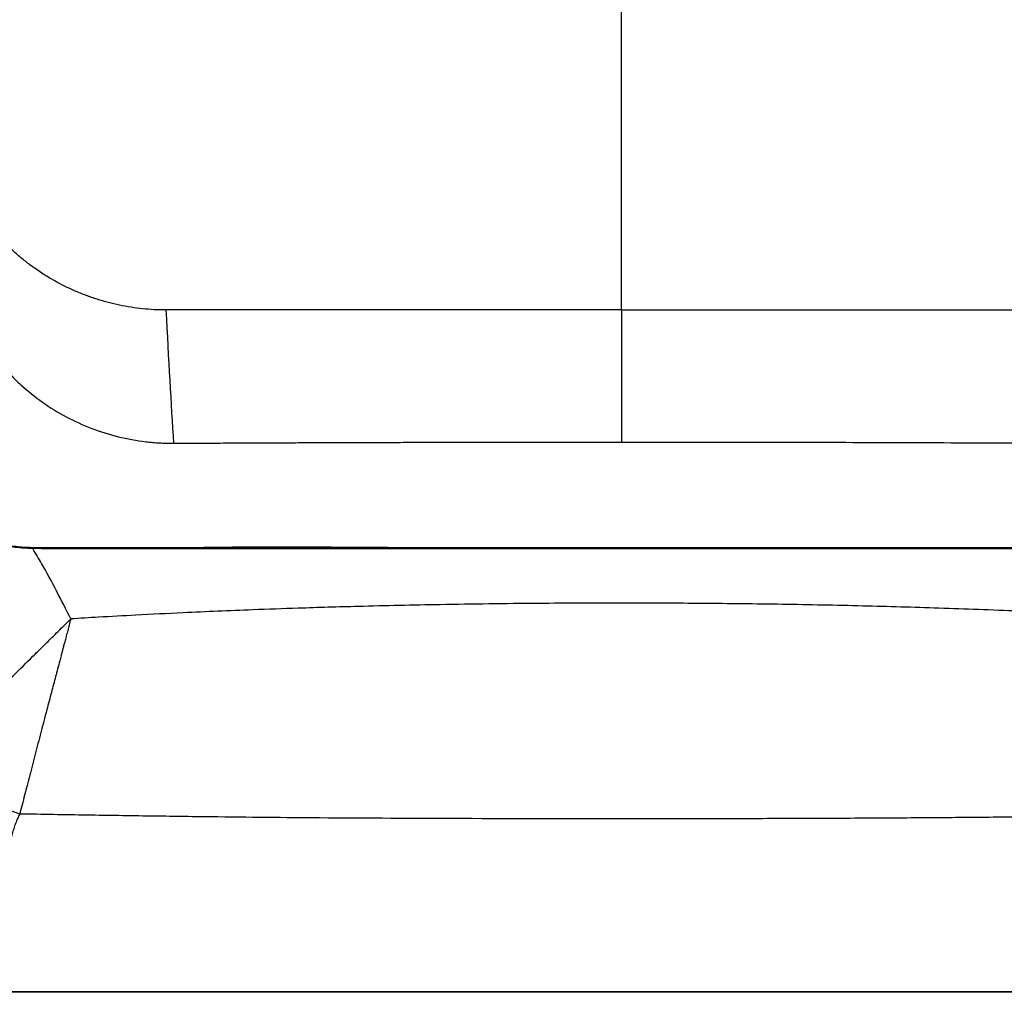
# Model space of a CAD drawing. Header units: millimetres. Extents: x 11 to 939, y -289 to 1138.
# Tile 46 of 86: x 531 to 592, y 389 to 450. Entities that reach past the tile are written whole.
import ezdxf

# ---------------------------------------------------------------- set-up
doc = ezdxf.new("R2010")
doc.units = ezdxf.units.MM

msp = doc.modelspace()

# ---------------------------------------------------------------- linework, layer by layer
at = {"color": 7, "linetype": 'Continuous', "lineweight": 25}
for p, q in [((568.331, 431.719), (568.331, 451.541)), ((568.331, 431.719), (540.125, 431.719)), ((568.331, 431.719), (596.537, 431.719)), ((568.331, 416.928), (568.331, 416.928))]:
    msp.add_line(p, q, dxfattribs=at)
for points, knots in [([(568.331, 416.928), (562.949, 416.928), (557.568, 416.928), (546.815, 416.928), (541.441, 416.927), (535.406, 416.928), (534.736, 416.929), (533.73, 416.931), (533.395, 416.932), (532.725, 416.935), (532.39, 416.936), (531.72, 416.944), (531.386, 416.956), (530.719, 417.019), (530.386, 417.071), (529.723, 417.209), (529.394, 417.293), (528.751, 417.49), (528.436, 417.604), (527.817, 417.861), (527.514, 418.005), (527.068, 418.242), (526.921, 418.325), (526.63, 418.499), (526.486, 418.59), (525.781, 419.058), (525.262, 419.483), (524.543, 420.189), (524.315, 420.437), (523.991, 420.83), (523.886, 420.964), (523.681, 421.236), (523.578, 421.372), (523.066, 422.053), (522.656, 422.597), (520.608, 425.319), (518.972, 427.497), (515.701, 431.852), (514.065, 434.029), (512.431, 436.205)], [0, 0, 0, 0, 0.25, 0.25, 0.5, 0.5, 0.53125, 0.53125, 0.546875, 0.546875, 0.5625, 0.5625, 0.578125, 0.578125, 0.59375, 0.59375, 0.609375, 0.609375, 0.625, 0.625, 0.640625, 0.640625, 0.648437, 0.648437, 0.65625, 0.65625, 0.6875, 0.6875, 0.703125, 0.703125, 0.710937, 0.710937, 0.71875, 0.71875, 0.75, 0.75, 0.875, 0.875, 1, 1, 1, 1]), ([(512.48, 436.25), (514.114, 434.076), (515.748, 431.901), (519.017, 427.55), (520.651, 425.374), (522.698, 422.655), (523.107, 422.111), (523.619, 421.431), (523.722, 421.295), (523.927, 421.024), (524.032, 420.889), (524.354, 420.496), (524.582, 420.247), (525.299, 419.542), (525.818, 419.117), (526.523, 418.65), (526.667, 418.559), (526.957, 418.386), (527.104, 418.303), (527.55, 418.066), (527.853, 417.923), (528.472, 417.667), (528.787, 417.554), (529.43, 417.359), (529.759, 417.275), (530.422, 417.139), (530.754, 417.088), (531.42, 417.028), (531.755, 417.017), (532.424, 417.01), (532.758, 417.009), (533.428, 417.006), (533.763, 417.005), (534.767, 417.003), (535.437, 417.003), (541.467, 417.002), (546.835, 417.002), (557.578, 417.003), (562.954, 417.003), (568.331, 417.003)], [0, 0, 0, 0, 0.125, 0.125, 0.25, 0.25, 0.28125, 0.28125, 0.289062, 0.289062, 0.296875, 0.296875, 0.3125, 0.3125, 0.34375, 0.34375, 0.351562, 0.351562, 0.359375, 0.359375, 0.375, 0.375, 0.390625, 0.390625, 0.40625, 0.40625, 0.421875, 0.421875, 0.4375, 0.4375, 0.453125, 0.453125, 0.46875, 0.46875, 0.5, 0.5, 0.75, 0.75, 1, 1, 1, 1]), ([(540.125, 431.719), (539.882, 431.722), (539.639, 431.726), (539.156, 431.75), (538.916, 431.769), (538.2, 431.844), (537.727, 431.918), (536.791, 432.114), (536.328, 432.236), (535.64, 432.454), (535.412, 432.533), (534.958, 432.703), (534.732, 432.795), (534.064, 433.086), (533.633, 433.301), (532.797, 433.772), (532.392, 434.027), (531.806, 434.442), (531.614, 434.585), (531.33, 434.807), (531.237, 434.882), (531.052, 435.035), (530.959, 435.113), (530.686, 435.351), (530.508, 435.515), (530.16, 435.853), (529.99, 436.027), (529.825, 436.205)], [0, 0, 0, 0, 0.0625, 0.0625, 0.125, 0.125, 0.25, 0.25, 0.375, 0.375, 0.4375, 0.4375, 0.5, 0.5, 0.625, 0.625, 0.75, 0.75, 0.8125, 0.8125, 0.84375, 0.84375, 0.875, 0.875, 0.9375, 0.9375, 1, 1, 1, 1]), ([(568.331, 417.003), (573.708, 417.003), (579.084, 417.003), (589.827, 417.002), (595.195, 417.002), (601.225, 417.003), (601.895, 417.003), (602.9, 417.005), (603.234, 417.006), (603.904, 417.009), (604.238, 417.01), (604.908, 417.017), (605.242, 417.028), (605.908, 417.088), (606.24, 417.139), (606.903, 417.275), (607.232, 417.359), (607.875, 417.554), (608.191, 417.667), (608.809, 417.923), (609.112, 418.066), (609.558, 418.303), (609.705, 418.386), (609.996, 418.559), (610.14, 418.65), (610.844, 419.117), (611.363, 419.542), (612.08, 420.247), (612.308, 420.496), (612.631, 420.889), (612.735, 421.024), (612.94, 421.295), (613.043, 421.431), (613.555, 422.111), (613.964, 422.655), (616.011, 425.374), (617.645, 427.55), (620.914, 431.901), (622.548, 434.076), (624.182, 436.25)], [0, 0, 0, 0, 0.25, 0.25, 0.5, 0.5, 0.53125, 0.53125, 0.546875, 0.546875, 0.5625, 0.5625, 0.578125, 0.578125, 0.59375, 0.59375, 0.609375, 0.609375, 0.625, 0.625, 0.640625, 0.640625, 0.648438, 0.648438, 0.65625, 0.65625, 0.6875, 0.6875, 0.703125, 0.703125, 0.710938, 0.710938, 0.71875, 0.71875, 0.75, 0.75, 0.875, 0.875, 1, 1, 1, 1]), ([(624.232, 436.205), (622.597, 434.029), (620.961, 431.852), (617.69, 427.497), (616.054, 425.319), (614.006, 422.597), (613.596, 422.053), (613.084, 421.372), (612.981, 421.236), (612.776, 420.964), (612.671, 420.83), (612.347, 420.437), (612.119, 420.189), (611.401, 419.483), (610.881, 419.058), (610.176, 418.59), (610.032, 418.499), (609.741, 418.325), (609.594, 418.242), (609.148, 418.005), (608.845, 417.861), (608.226, 417.604), (607.911, 417.49), (607.268, 417.293), (606.939, 417.209), (606.276, 417.071), (605.943, 417.019), (605.276, 416.956), (604.942, 416.944), (604.272, 416.936), (603.937, 416.935), (603.267, 416.932), (602.932, 416.931), (601.926, 416.929), (601.256, 416.928), (595.221, 416.927), (589.847, 416.928), (579.094, 416.928), (573.713, 416.928), (568.331, 416.928)], [0, 0, 0, 0, 0.125, 0.125, 0.25, 0.25, 0.28125, 0.28125, 0.289063, 0.289063, 0.296875, 0.296875, 0.3125, 0.3125, 0.34375, 0.34375, 0.351563, 0.351563, 0.359375, 0.359375, 0.375, 0.375, 0.390625, 0.390625, 0.40625, 0.40625, 0.421875, 0.421875, 0.4375, 0.4375, 0.453125, 0.453125, 0.46875, 0.46875, 0.5, 0.5, 0.75, 0.75, 1, 1, 1, 1]), ([(528.899, 429.709), (528.962, 429.618), (529.084, 429.441), (529.268, 429.185), (529.444, 428.946), (529.614, 428.724), (529.777, 428.52), (529.979, 428.279), (530.225, 428.001), (530.522, 427.686), (530.827, 427.381), (531.455, 426.791), (532.467, 425.978), (533.941, 425.072), (535.516, 424.353), (537.167, 423.837), (538.447, 423.606), (539.306, 423.516), (539.712, 423.487), (540.14, 423.473), (540.428, 423.469), (540.596, 423.467)], [0, 0, 0, 0, 0.024039, 0.046793, 0.068269, 0.08847, 0.107406, 0.125083, 0.15661, 0.187951, 0.219136, 0.250194, 0.375001, 0.500162, 0.625173, 0.750061, 0.875014, 0.906983, 0.937507, 0.963542, 1, 1, 1, 1]), ([(540.596, 423.467), (541.079, 423.469), (542.044, 423.474), (543.488, 423.481), (544.926, 423.488), (546.356, 423.494), (547.781, 423.5), (549.199, 423.505), (550.61, 423.51), (552.014, 423.515), (553.411, 423.519), (554.802, 423.523), (556.186, 423.526), (557.563, 423.529), (558.933, 423.532), (560.297, 423.535), (561.653, 423.537), (563.002, 423.538), (564.344, 423.54), (565.68, 423.541), (567.008, 423.541), (567.891, 423.541), (568.331, 423.541)], [0, 0, 0, 0, 0.052372, 0.104499, 0.156379, 0.208013, 0.259399, 0.310536, 0.361424, 0.412063, 0.462451, 0.512587, 0.562472, 0.612104, 0.661483, 0.710608, 0.759479, 0.808095, 0.856456, 0.904561, 0.952409, 1, 1, 1, 1]), ([(568.331, 423.541), (569.488, 423.541), (571.803, 423.541), (575.275, 423.537), (578.746, 423.531), (582.215, 423.523), (585.682, 423.513), (589.147, 423.5), (592.609, 423.485), (594.914, 423.473), (596.067, 423.467)], [0.5, 0.5, 0.5, 0.5, 0.5625, 0.625, 0.6875, 0.75, 0.8125, 0.875, 0.9375, 1, 1, 1, 1]), ([(568.331, 416.996), (568.281, 416.996), (568.031, 416.996), (566.981, 416.996), (562.781, 416.997), (554.131, 416.973), (544.576, 417.085), (537.264, 416.905), (534.602, 416.967), (533.644, 416.989)], [0, 0, 0, 0, 0.004324, 0.021621, 0.090809, 0.367561, 0.769757, 0.917112, 1, 1, 1, 1]), ([(547.207, 416.928), (547.031, 416.928), (545.054, 416.928), (541.281, 416.929), (537.602, 416.926), (535.723, 416.928), (535.639, 416.928)], [0, 0, 0, 0, 0.045575, 0.512059, 0.978344, 1, 1, 1, 1]), ([(568.331, 416.928), (568.331, 416.928), (568.331, 416.936), (568.331, 416.964), (568.331, 416.983), (568.331, 417.003)], [0, 0, 0, 0, 0.5, 0.5, 1, 1, 1, 1]), ([(602.188, 412.589), (601.785, 412.614), (600.731, 412.677), (598.778, 412.787), (596.081, 412.926), (592.396, 413.093), (588.04, 413.256), (583.173, 413.395), (578.285, 413.493), (573.442, 413.55), (568.386, 413.572), (562.984, 413.553), (557.416, 413.483), (552.481, 413.375), (548.613, 413.26), (544.999, 413.131), (541.65, 412.989), (538.465, 412.831), (536.15, 412.704), (534.808, 412.624), (534.237, 412.589)], [0, 0, 0, 0, 0.017816, 0.046592, 0.086321, 0.136995, 0.20935, 0.278658, 0.351851, 0.425033, 0.492379, 0.574967, 0.66336, 0.738103, 0.792761, 0.83409, 0.897691, 0.940668, 0.974773, 1, 1, 1, 1]), ([(525.285, 403.797), (525.356, 403.866), (525.498, 404.004), (525.715, 404.215), (525.937, 404.431), (526.164, 404.653), (526.397, 404.88), (526.634, 405.112), (526.877, 405.349), (527.126, 405.592), (527.641, 406.096), (528.461, 406.899), (529.559, 407.976), (530.715, 409.113), (531.664, 410.048), (532.465, 410.838), (532.985, 411.351), (533.456, 411.816), (533.846, 412.202), (534.107, 412.46), (534.237, 412.589)], [0, 0, 0, 0, 0.025303, 0.051066, 0.077289, 0.103977, 0.13113, 0.158751, 0.186841, 0.215399, 0.244427, 0.363781, 0.493613, 0.611385, 0.74588, 0.804634, 0.872849, 0.915254, 0.957647, 1, 1, 1, 1]), ([(534.237, 412.589), (534.204, 412.465), (534.14, 412.223), (534.048, 411.874), (533.962, 411.551), (533.884, 411.253), (533.812, 410.98), (533.747, 410.733), (533.689, 410.512), (533.638, 410.317), (533.593, 410.146), (533.479, 409.714), (533.295, 409.009), (533.029, 408), (532.784, 407.079), (532.566, 406.254), (532.384, 405.554), (532.206, 404.872), (532.033, 404.203), (531.864, 403.547), (531.698, 402.906), (531.537, 402.281), (531.379, 401.672), (531.225, 401.08), (531.124, 400.695), (531.074, 400.504)], [0, 0, 0, 0, 0.0299372, 0.0578508, 0.0837329, 0.1075783, 0.1293842, 0.1491498, 0.1668757, 0.1825637, 0.1962162, 0.2078358, 0.2868178, 0.366276, 0.4524072, 0.5116419, 0.5687761, 0.6252859, 0.6811233, 0.7362494, 0.7906315, 0.8442308, 0.8970123, 0.9489445, 1, 1, 1, 1]), ([(531.074, 400.504), (531.006, 400.528), (530.832, 400.591), (530.512, 400.713), (530.072, 400.893), (529.47, 401.159), (528.778, 401.497), (528.057, 401.889), (527.337, 402.317), (526.708, 402.727), (526.178, 403.103), (525.811, 403.377), (525.522, 403.603), (525.357, 403.739), (525.285, 403.797)], [0, 0, 0, 0, 0.03257, 0.084286, 0.155565, 0.246834, 0.379759, 0.499488, 0.612469, 0.752401, 0.834588, 0.903097, 0.958149, 1, 1, 1, 1]), ([(531.074, 400.504), (531.05, 400.458), (531.003, 400.364), (530.938, 400.222), (530.875, 400.075), (530.816, 399.925), (530.76, 399.771), (530.707, 399.613), (530.657, 399.452), (530.611, 399.286), (530.569, 399.117), (530.543, 399.003), (530.53, 398.946)], [0, 0, 0, 0, 0.092802, 0.187034, 0.282766, 0.380061, 0.478982, 0.579589, 0.681939, 0.78609, 0.892093, 1, 1, 1, 1]), ([(605.35, 400.504), (604.646, 400.492), (603.255, 400.467), (601.198, 400.434), (599.198, 400.403), (597.255, 400.374), (595.37, 400.349), (593.542, 400.326), (591.772, 400.305), (590.06, 400.288), (588.407, 400.273), (585.888, 400.255), (582.41, 400.235), (577.877, 400.217), (573.12, 400.207), (566.627, 400.202), (558.772, 400.213), (551.496, 400.245), (546.305, 400.287), (542.823, 400.325), (539.11, 400.374), (535.168, 400.433), (532.464, 400.48), (531.074, 400.504)], [0, 0, 0, 0, 0.02848, 0.056193, 0.083137, 0.109306, 0.1347, 0.159315, 0.183148, 0.206197, 0.228461, 0.249937, 0.307908, 0.368918, 0.432954, 0.500001, 0.631048, 0.750064, 0.793815, 0.840704, 0.890712, 0.943819, 1, 1, 1, 1]), ([(608.014, 389.466), (601.397, 389.465), (594.772, 389.464), (581.504, 389.463), (574.862, 389.463), (561.562, 389.463), (554.92, 389.463), (541.652, 389.464), (535.027, 389.465), (528.41, 389.466)], [0, 0, 0, 0, 0.25, 0.25, 0.5, 0.5, 0.75, 0.75, 1, 1, 1, 1]), ([(528.411, 389.503), (535.028, 389.504), (541.653, 389.505), (554.92, 389.505), (561.562, 389.505), (574.862, 389.505), (581.504, 389.505), (594.771, 389.505), (601.396, 389.504), (608.013, 389.503)], [0, 0, 0, 0, 0.25, 0.25, 0.5, 0.5, 0.75, 0.75, 1, 1, 1, 1])]:
    msp.add_open_spline(points, degree=3, knots=knots, dxfattribs=at)
for points in [[(540.125, 431.719), (540.282, 428.695), (540.439, 425.877), (540.596, 423.467)], [(568.331, 431.719), (568.331, 428.719), (568.331, 425.927), (568.331, 423.541)]]:
    msp.add_open_spline(points, degree=3, dxfattribs=at)
at = {"color": 8, "linetype": 'Continuous', "lineweight": 25}
msp.add_open_spline([(534.237, 412.589), (533.653, 413.746), (532.91, 415.219), (532.066, 416.636), (531.884, 416.94)], degree=3, knots=[0, 0, 0, 0, 0.78528, 1, 1, 1, 1], dxfattribs=at)

doc.saveas('drawing.dxf')
